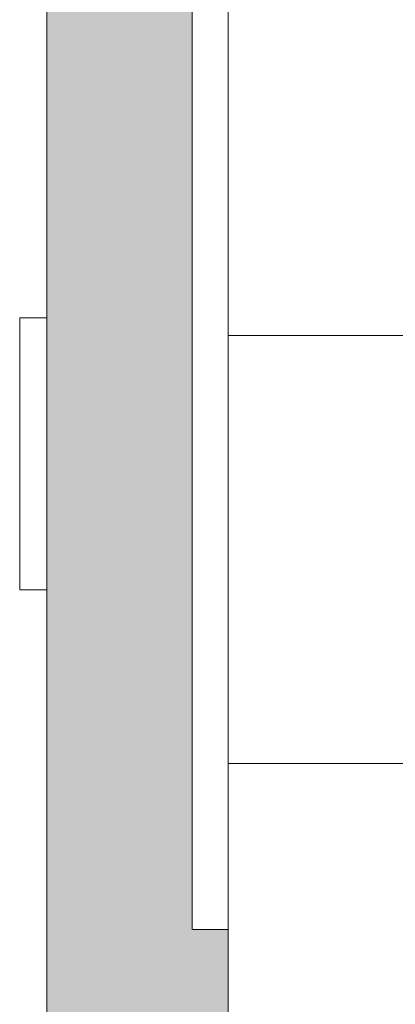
# Model space of a CAD drawing. Header units: inches. Extents: x 10 to 643, y -369 to 487.
# Tile 4 of 40: x 22 to 43, y 347 to 401. Entities that reach past the tile are written whole.
import ezdxf

# ---------------------------------------------------------------- set-up
doc = ezdxf.new("R2010")
doc.units = ezdxf.units.IN
doc.header["$MEASUREMENT"] = 0
for name, color, linetype, lineweight in [('A-CLNG', 13, 'Continuous', 9), ('A-CLNG-PATT', 13, 'Continuous', 9), ('A-WALL', 90, 'Continuous', 9), ('A-WALL-PATT', 111, 'Continuous', 9), ('M-EQPM', 90, 'Continuous', 9)]:
    doc.layers.add(name, color=color, linetype=linetype, lineweight=lineweight)

# ---------------------------------------------------------------- blocks, each defined once
blk = doc.blocks.new('Exhaust Vent - Exhaust Vent-5604648-Main Floor')
at = {"layer": 'M-EQPM'}
for p, q in [((7.179, 5.5), (-7.821, 5.5)), ((-7.821, 5.5), (-7.821, 4)), ((7.179, 5.5), (7.179, 4))]:
    blk.add_line(p, q, dxfattribs=at)

msp = doc.modelspace()

# ---------------------------------------------------------------- hatches: boundary and pattern name
at = {"layer": 'A-CLNG-PATT', "lineweight": 18}
h = msp.add_hatch(dxfattribs=at)
h.set_pattern_fill('FP_4', color=256, style=0, pattern_type=2)
h.set_pattern_definition([(180, (-144.73, 501.864), (3e-15, 23.622), []), (90, (-144.73, 501.864), (47.244, -3e-15), [])])
h.paths.add_polyline_path([(35.992, 276.5), (91.492, 276.5), (91.453, 443), (33.992, 443), (33.992, 276.5), (34.138, 276.5)], flags=0)
h.paths.add_polyline_path([(86.249, 349.125), (44.742, 349.125), (44.742, 359.125), (90.742, 359.125), (90.742, 349.125)], flags=0)
h.paths.add_polyline_path([(57.5, 365.875), (57, 365.875), (57, 376.875), (76, 376.875), (76, 365.875), (58.5, 365.875)], flags=0)
h.paths.add_polyline_path([(90.742, 408.375), (44.742, 408.375), (44.742, 430.375), (90.742, 430.375)], flags=0)
at = {"layer": 'A-WALL-PATT'}
for points in [[(31.992, 351), (31.992, 455.5), (23.992, 455.5), (23.992, 351)], [(23.992, 270), (33.992, 270), (33.992, 351), (23.992, 351), (23.992, 318.562)]]:
    msp.add_hatch(color=9, dxfattribs=at).paths.add_polyline_path(points, flags=0)

# ---------------------------------------------------------------- linework, layer by layer
at = {"layer": 'A-CLNG'}
msp.add_line((33.992, 351), (33.992, 443), dxfattribs=at)
at = {"layer": 'A-WALL'}
for p, q in [((23.992, 182.75), (23.992, 455.5)), ((31.992, 443), (31.992, 351)), ((31.992, 351), (33.992, 351)), ((33.992, 351), (33.992, 276.5))]:
    msp.add_line(p, q, dxfattribs=at)

# ---------------------------------------------------------------- block references
at = {"layer": 'M-EQPM', "rotation": 89.99999999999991}
msp.add_blockref('Exhaust Vent - Exhaust Vent-5604648-Main Floor', (27.992, 377.571), dxfattribs=at)

doc.saveas('drawing.dxf')
